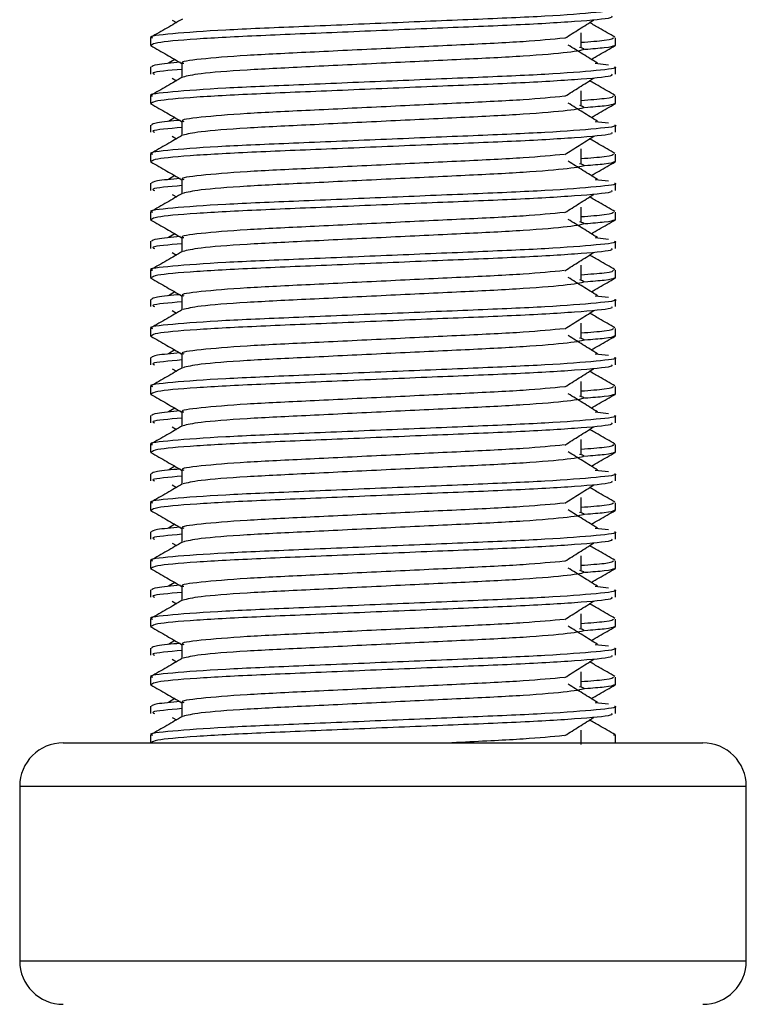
# Model space of a CAD drawing. Header units: millimetres. Extents: x 0 to 420, y 0 to 297.
# Tile 28 of 48: x 180.45 to 182.39, y 189.98 to 192.61. Entities that reach past the tile are written whole.
import ezdxf

# ---------------------------------------------------------------- set-up
doc = ezdxf.new("R2010")
doc.units = ezdxf.units.MM

msp = doc.modelspace()

# ---------------------------------------------------------------- linework, layer by layer
at = {"color": 7, "linetype": 'Continuous', "lineweight": 25}
for p, q in [((180.85397, 192.61084), (180.86499, 192.60389)), ((181.94799, 192.53801), (181.94799, 192.5769)), ((180.7958, 192.56308), (180.7958, 192.5437)), ((182.04004, 192.5437), (182.04004, 192.56308)), ((180.79618, 192.54287), (180.79932, 192.54217)), ((182.03734, 192.5437), (182.03967, 192.54287)), ((180.86053, 192.50548), (180.84374, 192.49508)), ((180.87999, 192.49503), (180.87999, 192.45704)), ((181.98584, 192.49512), (182.02092, 192.49134)), ((180.7958, 192.48537), (180.7958, 192.46593)), ((182.04004, 192.46593), (182.04004, 192.48537)), ((180.85397, 192.45531), (180.86499, 192.44836)), ((181.94799, 192.38248), (181.94799, 192.42137)), ((180.7958, 192.40755), (180.7958, 192.38817)), ((182.03734, 192.38817), (182.03967, 192.38734)), ((182.04004, 192.38817), (182.04004, 192.40755)), ((180.79618, 192.38734), (180.79932, 192.38664)), ((180.86053, 192.34995), (180.84374, 192.33955)), ((180.87999, 192.3395), (180.87999, 192.30151)), ((181.98584, 192.33959), (182.02092, 192.33581)), ((180.7958, 192.32984), (180.7958, 192.3104)), ((182.04004, 192.3104), (182.04004, 192.32984)), ((180.85397, 192.29978), (180.86499, 192.29283)), ((181.94799, 192.22695), (181.94799, 192.26584)), ((180.7958, 192.25202), (180.7958, 192.23264)), ((180.79618, 192.23181), (180.79932, 192.23111)), ((182.03734, 192.23264), (182.03967, 192.23181)), ((182.04004, 192.23264), (182.04004, 192.25202)), ((180.86053, 192.19442), (180.84374, 192.18402)), ((180.87999, 192.18397), (180.87999, 192.14598)), ((181.98584, 192.18406), (182.02092, 192.18028)), ((180.7958, 192.17431), (180.7958, 192.15487)), ((182.04004, 192.15487), (182.04004, 192.17431)), ((180.85397, 192.14425), (180.86499, 192.1373)), ((181.94799, 192.07142), (181.94799, 192.11031)), ((180.7958, 192.09649), (180.7958, 192.07711)), ((180.79618, 192.07628), (180.79932, 192.07558)), ((182.03734, 192.07711), (182.03967, 192.07628)), ((182.04004, 192.07711), (182.04004, 192.09649)), ((180.7958, 192.01878), (180.7958, 191.99934)), ((180.86053, 192.03889), (180.84374, 192.02849)), ((180.87999, 192.02844), (180.87999, 191.99045)), ((181.98584, 192.02852), (182.02092, 192.02475)), ((182.04004, 191.99934), (182.04004, 192.01878)), ((180.85397, 191.98872), (180.86499, 191.98177)), ((180.7958, 191.94096), (180.7958, 191.92158)), ((181.94799, 191.91589), (181.94799, 191.95478)), ((182.04004, 191.92158), (182.04004, 191.94096)), ((180.79618, 191.92075), (180.79932, 191.92005)), ((182.03734, 191.92158), (182.03967, 191.92075)), ((180.7958, 191.86325), (180.7958, 191.84381)), ((180.86053, 191.88336), (180.84374, 191.87296)), ((180.87999, 191.87291), (180.87999, 191.83492)), ((181.98584, 191.87299), (182.02092, 191.86922)), ((182.04004, 191.84381), (182.04004, 191.86325)), ((180.85397, 191.83319), (180.86499, 191.82624)), ((180.7958, 191.78543), (180.7958, 191.76605)), ((181.94799, 191.76036), (181.94799, 191.79925)), ((182.04004, 191.76605), (182.04004, 191.78543)), ((180.79618, 191.76522), (180.79932, 191.76452)), ((182.03734, 191.76605), (182.03967, 191.76522)), ((180.7958, 191.70772), (180.7958, 191.68828)), ((180.86053, 191.72783), (180.84374, 191.71743)), ((180.87999, 191.71738), (180.87999, 191.67939)), ((181.98584, 191.71746), (182.02092, 191.71369)), ((182.04004, 191.68828), (182.04004, 191.70772)), ((180.85397, 191.67766), (180.86499, 191.67071)), ((180.7958, 191.6299), (180.7958, 191.61052)), ((181.94799, 191.60483), (181.94799, 191.64372)), ((182.04004, 191.61052), (182.04004, 191.6299)), ((180.79618, 191.60969), (180.79932, 191.60899)), ((182.03734, 191.61052), (182.03967, 191.60969)), ((180.86053, 191.5723), (180.84374, 191.5619)), ((180.7958, 191.55219), (180.7958, 191.53275)), ((180.87999, 191.56185), (180.87999, 191.52386)), ((181.98584, 191.56193), (182.02092, 191.55816)), ((182.04004, 191.53275), (182.04004, 191.55219)), ((180.85397, 191.52213), (180.86499, 191.51518)), ((180.7958, 191.47437), (180.7958, 191.45499)), ((181.94799, 191.4493), (181.94799, 191.48818)), ((182.04004, 191.45499), (182.04004, 191.47437)), ((180.79618, 191.45416), (180.79932, 191.45346)), ((182.03734, 191.45499), (182.03967, 191.45416)), ((180.86053, 191.41677), (180.84374, 191.40637)), ((180.7958, 191.39666), (180.7958, 191.37722)), ((180.87999, 191.40632), (180.87999, 191.36833)), ((181.98584, 191.4064), (182.02092, 191.40262)), ((182.04004, 191.37722), (182.04004, 191.39666)), ((180.85397, 191.3666), (180.86499, 191.35965)), ((180.7958, 191.31884), (180.7958, 191.29946)), ((181.94799, 191.29377), (181.94799, 191.33265)), ((182.04004, 191.29946), (182.04004, 191.31884)), ((180.79618, 191.29863), (180.79932, 191.29793)), ((182.03734, 191.29946), (182.03967, 191.29863)), ((180.86053, 191.26124), (180.84374, 191.25084)), ((180.7958, 191.24113), (180.7958, 191.22169)), ((180.87999, 191.25079), (180.87999, 191.2128)), ((181.98584, 191.25087), (182.02092, 191.24709)), ((182.04004, 191.22169), (182.04004, 191.24113)), ((180.85397, 191.21107), (180.86499, 191.20412)), ((181.94799, 191.13824), (181.94799, 191.17712)), ((180.7958, 191.1633), (180.7958, 191.14393)), ((182.04004, 191.14393), (182.04004, 191.1633)), ((180.79618, 191.1431), (180.79932, 191.1424)), ((182.03734, 191.14393), (182.03967, 191.1431)), ((180.86053, 191.10571), (180.84374, 191.09531)), ((180.7958, 191.0856), (180.7958, 191.06616)), ((180.87999, 191.09526), (180.87999, 191.05727)), ((181.98584, 191.09534), (182.02092, 191.09156)), ((182.04004, 191.06616), (182.04004, 191.0856)), ((180.85397, 191.05554), (180.86499, 191.04859)), ((181.94799, 190.98271), (181.94799, 191.02159)), ((180.7958, 191.00777), (180.7958, 190.9884)), ((182.04004, 190.9884), (182.04004, 191.00777)), ((180.79618, 190.98757), (180.79932, 190.98687)), ((182.03734, 190.9884), (182.03967, 190.98757)), ((180.86053, 190.95018), (180.84374, 190.93978)), ((180.87999, 190.93973), (180.87999, 190.90174)), ((181.98584, 190.93981), (182.02092, 190.93603)), ((180.7958, 190.93007), (180.7958, 190.91063)), ((182.04004, 190.91063), (182.04004, 190.93007)), ((180.85397, 190.90001), (180.86499, 190.89306)), ((181.94799, 190.82718), (181.94799, 190.86606)), ((180.7958, 190.85224), (180.7958, 190.83286)), ((182.04004, 190.83286), (182.04004, 190.85224)), ((180.79618, 190.83204), (180.79932, 190.83134)), ((182.03734, 190.83286), (182.03967, 190.83204)), ((180.86053, 190.79465), (180.84374, 190.78425)), ((180.87999, 190.7842), (180.87999, 190.74621)), ((181.98584, 190.78428), (182.02092, 190.7805)), ((180.7958, 190.77454), (180.7958, 190.7551)), ((182.04004, 190.7551), (182.04004, 190.77454)), ((180.85397, 190.74448), (180.86499, 190.73753)), ((181.94799, 190.67165), (181.94799, 190.71053)), ((180.56251, 190.67651), (182.27334, 190.67651)), ((180.7958, 190.69671), (180.7958, 190.67651)), ((182.04004, 190.67651), (182.04004, 190.69671)), ((180.44586, 190.55986), (180.44586, 190.09327)), ((182.38999, 190.55986), (180.44586, 190.55986)), ((182.38999, 190.09327), (182.38999, 190.55986)), ((180.44586, 190.09327), (181.38421, 190.09327)), ((181.38421, 190.09327), (182.38999, 190.09327))]:
    msp.add_line(p, q, dxfattribs=at)
for centre, start, end in [((180.56251, 190.55986), 90, 180), ((182.27334, 190.55986), 0, 90), ((180.56251, 190.09327), 180, 270), ((182.27334, 190.09327), 270, 0)]:
    msp.add_arc(centre, 0.11665, start, end, dxfattribs=at)
for points, knots in [([(182.03738, 192.6409), (182.03823, 192.64063), (182.04833, 192.63734), (181.99682, 192.63101), (181.86521, 192.62074), (181.66259, 192.61215), (181.42682, 192.60252), (181.19004, 192.59248), (180.98357, 192.58405), (180.84713, 192.57402), (180.78612, 192.56702), (180.79971, 192.56354), (180.80152, 192.56308)], [0, 0, 0, 0, 0.0110241, 0.1311888, 0.2546953, 0.3734373, 0.495237, 0.6181845, 0.7364377, 0.859358, 0.981202, 1, 1, 1, 1]), ([(180.88158, 192.6135), (180.86752, 192.60536), (180.83939, 192.58907), (180.81126, 192.57279), (180.79719, 192.56465)], [0, 0, 0, 0, 0.499935, 1, 1, 1, 1]), ([(182.02964, 192.62146), (182.03088, 192.61979), (182.03436, 192.61515), (181.94134, 192.60651), (181.77264, 192.59685), (181.54958, 192.58828), (181.3093, 192.57802), (181.08339, 192.56891), (180.90696, 192.55988), (180.80857, 192.55071), (180.80136, 192.54568), (180.79851, 192.5437)], [0, 0, 0, 0, 0.06875415, 0.19159131, 0.31342403, 0.43205259, 0.55548424, 0.67571462, 0.79570609, 0.91917386, 1, 1, 1, 1]), ([(181.90464, 192.56213), (181.9175, 192.57025), (181.94321, 192.58649), (181.96898, 192.60272), (181.98187, 192.61084)], [0, 0, 0, 0, 0.4999896, 1, 1, 1, 1]), ([(182.03866, 192.56465), (182.02459, 192.57279), (182.00199, 192.58587), (181.97939, 192.59895), (181.97085, 192.60389)], [0, 0, 0, 0, 0.622406, 1, 1, 1, 1]), ([(181.90307, 192.56219), (181.87016, 192.55901), (181.80339, 192.55255), (181.62876, 192.5441), (181.42582, 192.53448), (181.22082, 192.52444), (181.04236, 192.51601), (180.92434, 192.50598), (180.8716, 192.49897), (180.8834, 192.49548), (180.885, 192.49501)], [0, 0, 0, 0, 0.1340309, 0.2719374, 0.4133992, 0.5561955, 0.6935339, 0.8362986, 0.9778119, 1, 1, 1, 1]), ([(182.03432, 192.56308), (182.03315, 192.56066), (182.03121, 192.55666), (181.97158, 192.55214), (181.94799, 192.55035)], [0, 0, 0, 0, 0.6042483, 1, 1, 1, 1]), ([(180.79706, 192.54222), (180.81112, 192.53408), (180.83877, 192.51808), (180.86641, 192.50208), (180.87999, 192.49423)], [0, 0, 0, 0, 0.5088672, 1, 1, 1, 1]), ([(181.94374, 192.53809), (181.94947, 192.53644), (181.96568, 192.53178), (181.92084, 192.52409), (181.80409, 192.51382), (181.62961, 192.50523), (181.42573, 192.4956), (181.22029, 192.48555), (181.04451, 192.47714), (180.91758, 192.46717), (180.89426, 192.46095), (180.88288, 192.45792)], [0, 0, 0, 0, 0.0638066, 0.1803218, 0.300081, 0.415215, 0.5333173, 0.6525337, 0.7671935, 0.8863835, 1, 1, 1, 1]), ([(181.99211, 192.49508), (181.979, 192.5032), (181.95278, 192.51943), (181.92663, 192.53567), (181.91355, 192.54379)], [0, 0, 0, 0, 0.5000108, 1, 1, 1, 1]), ([(182.03653, 192.54217), (182.03239, 192.54022), (182.02541, 192.53694), (181.97771, 192.53328), (181.95833, 192.53179)], [0, 0, 0, 0, 0.5937937, 1, 1, 1, 1]), ([(181.97531, 192.50548), (181.9824, 192.50959), (182.00356, 192.52184), (182.02472, 192.53408), (182.03879, 192.54222)], [0, 0, 0, 0, 0.33518732, 1, 1, 1, 1]), ([(180.87565, 192.49788), (180.85171, 192.49566), (180.80436, 192.49127), (180.80041, 192.48733), (180.79846, 192.48537)], [0, 0, 0, 0, 0.5055846, 1, 1, 1, 1]), ([(182.03738, 192.48537), (182.03823, 192.4851), (182.04833, 192.48181), (181.99682, 192.47548), (181.86521, 192.46521), (181.66259, 192.45662), (181.42682, 192.44699), (181.19004, 192.43695), (180.98357, 192.42852), (180.84713, 192.41849), (180.78612, 192.41149), (180.79971, 192.40801), (180.80152, 192.40755)], [0, 0, 0, 0, 0.0110241, 0.1311888, 0.2546953, 0.3734373, 0.495237, 0.6181845, 0.7364377, 0.859358, 0.981202, 1, 1, 1, 1]), ([(180.87999, 192.47884), (180.84469, 192.47567), (180.79428, 192.47114), (180.80346, 192.46713), (180.80621, 192.46593)], [0, 0, 0, 0, 0.7002075, 1, 1, 1, 1]), ([(180.88158, 192.45797), (180.86752, 192.44982), (180.83939, 192.43354), (180.81126, 192.41726), (180.79719, 192.40912)], [0, 0, 0, 0, 0.499935, 1, 1, 1, 1]), ([(182.02964, 192.46593), (182.03088, 192.46426), (182.03436, 192.45962), (181.94134, 192.45098), (181.77264, 192.44132), (181.54958, 192.43275), (181.3093, 192.42249), (181.08339, 192.41338), (180.90696, 192.40435), (180.80857, 192.39518), (180.80136, 192.39015), (180.79851, 192.38817)], [0, 0, 0, 0, 0.0687542, 0.1915913, 0.313424, 0.4320526, 0.5554842, 0.6757146, 0.7957061, 0.9191739, 1, 1, 1, 1]), ([(181.90464, 192.4066), (181.9175, 192.41472), (181.94321, 192.43096), (181.96898, 192.44719), (181.98187, 192.45531)], [0, 0, 0, 0, 0.4999896, 1, 1, 1, 1]), ([(182.03866, 192.40912), (182.02459, 192.41726), (182.00199, 192.43034), (181.97939, 192.44342), (181.97085, 192.44836)], [0, 0, 0, 0, 0.622406, 1, 1, 1, 1]), ([(181.90307, 192.40666), (181.87016, 192.40348), (181.80339, 192.39702), (181.62876, 192.38857), (181.42582, 192.37895), (181.22082, 192.36891), (181.04236, 192.36048), (180.92434, 192.35045), (180.8716, 192.34344), (180.8834, 192.33995), (180.885, 192.33948)], [0, 0, 0, 0, 0.1340309, 0.2719374, 0.4133992, 0.5561955, 0.6935339, 0.8362986, 0.9778119, 1, 1, 1, 1]), ([(181.99211, 192.33955), (181.979, 192.34767), (181.95278, 192.3639), (181.92663, 192.38014), (181.91355, 192.38826)], [0, 0, 0, 0, 0.5000108, 1, 1, 1, 1]), ([(182.03432, 192.40755), (182.03315, 192.40513), (182.03121, 192.40113), (181.97158, 192.39661), (181.94799, 192.39482)], [0, 0, 0, 0, 0.6042483, 1, 1, 1, 1]), ([(180.79706, 192.38669), (180.81112, 192.37855), (180.83877, 192.36255), (180.86641, 192.34655), (180.87999, 192.3387)], [0, 0, 0, 0, 0.5088672, 1, 1, 1, 1]), ([(181.94374, 192.38256), (181.94947, 192.38091), (181.96568, 192.37625), (181.92084, 192.36856), (181.80409, 192.35829), (181.62961, 192.3497), (181.42573, 192.34007), (181.22029, 192.33002), (181.04451, 192.32161), (180.91758, 192.31164), (180.89426, 192.30542), (180.88288, 192.30239)], [0, 0, 0, 0, 0.0638066, 0.1803218, 0.300081, 0.415215, 0.5333173, 0.6525337, 0.7671935, 0.8863835, 1, 1, 1, 1]), ([(182.03653, 192.38664), (182.03239, 192.38469), (182.02541, 192.38141), (181.97771, 192.37775), (181.95833, 192.37626)], [0, 0, 0, 0, 0.5937937, 1, 1, 1, 1]), ([(181.97531, 192.34995), (181.9824, 192.35406), (182.00356, 192.36631), (182.02472, 192.37855), (182.03879, 192.38669)], [0, 0, 0, 0, 0.33518732, 1, 1, 1, 1]), ([(180.87565, 192.34235), (180.85171, 192.34013), (180.80436, 192.33574), (180.80041, 192.33179), (180.79846, 192.32984)], [0, 0, 0, 0, 0.5055846, 1, 1, 1, 1]), ([(182.03738, 192.32984), (182.03823, 192.32957), (182.04833, 192.32628), (181.99682, 192.31995), (181.86521, 192.30968), (181.66259, 192.30109), (181.42682, 192.29146), (181.19004, 192.28142), (180.98357, 192.27299), (180.84713, 192.26296), (180.78612, 192.25596), (180.79971, 192.25248), (180.80152, 192.25202)], [0, 0, 0, 0, 0.0110241, 0.1311888, 0.2546953, 0.3734373, 0.495237, 0.6181845, 0.7364377, 0.859358, 0.981202, 1, 1, 1, 1]), ([(182.02964, 192.3104), (182.03088, 192.30873), (182.03436, 192.30409), (181.94134, 192.29545), (181.77264, 192.28579), (181.54958, 192.27722), (181.3093, 192.26696), (181.08339, 192.25785), (180.90696, 192.24882), (180.80857, 192.23964), (180.80136, 192.23462), (180.79851, 192.23264)], [0, 0, 0, 0, 0.0687542, 0.1915913, 0.313424, 0.4320526, 0.5554842, 0.6757146, 0.7957061, 0.9191739, 1, 1, 1, 1]), ([(180.87999, 192.32331), (180.84469, 192.32014), (180.79428, 192.31561), (180.80346, 192.3116), (180.80621, 192.3104)], [0, 0, 0, 0, 0.7002075, 1, 1, 1, 1]), ([(180.88158, 192.30244), (180.86752, 192.29429), (180.83939, 192.27801), (180.81126, 192.26173), (180.79719, 192.25359)], [0, 0, 0, 0, 0.499935, 1, 1, 1, 1]), ([(181.90464, 192.25107), (181.9175, 192.25919), (181.94321, 192.27543), (181.96898, 192.29166), (181.98187, 192.29978)], [0, 0, 0, 0, 0.4999896, 1, 1, 1, 1]), ([(182.03866, 192.25359), (182.02459, 192.26173), (182.00199, 192.27481), (181.97939, 192.28789), (181.97085, 192.29283)], [0, 0, 0, 0, 0.622406, 1, 1, 1, 1]), ([(180.79706, 192.23116), (180.81112, 192.22302), (180.83877, 192.20702), (180.86641, 192.19102), (180.87999, 192.18317)], [0, 0, 0, 0, 0.5088672, 1, 1, 1, 1]), ([(181.90307, 192.25113), (181.87016, 192.24795), (181.80339, 192.24149), (181.62876, 192.23304), (181.42582, 192.22342), (181.22082, 192.21338), (181.04236, 192.20495), (180.92434, 192.19492), (180.8716, 192.18791), (180.8834, 192.18442), (180.885, 192.18395)], [0, 0, 0, 0, 0.1340309, 0.2719374, 0.4133992, 0.5561955, 0.6935339, 0.8362986, 0.9778119, 1, 1, 1, 1]), ([(181.99211, 192.18402), (181.979, 192.19214), (181.95278, 192.20837), (181.92663, 192.22461), (181.91355, 192.23273)], [0, 0, 0, 0, 0.5000108, 1, 1, 1, 1]), ([(182.03432, 192.25202), (182.03315, 192.2496), (182.03121, 192.2456), (181.97158, 192.24108), (181.94799, 192.23929)], [0, 0, 0, 0, 0.6042483, 1, 1, 1, 1]), ([(182.03653, 192.23111), (182.03239, 192.22916), (182.02541, 192.22588), (181.97771, 192.22222), (181.95833, 192.22073)], [0, 0, 0, 0, 0.5937937, 1, 1, 1, 1]), ([(181.97531, 192.19442), (181.9824, 192.19853), (182.00356, 192.21078), (182.02472, 192.22302), (182.03879, 192.23116)], [0, 0, 0, 0, 0.3351873, 1, 1, 1, 1]), ([(181.94374, 192.22703), (181.94947, 192.22538), (181.96568, 192.22072), (181.92084, 192.21302), (181.80409, 192.20276), (181.62961, 192.19417), (181.42573, 192.18454), (181.22029, 192.17449), (181.04451, 192.16608), (180.91758, 192.15611), (180.89426, 192.14989), (180.88288, 192.14686)], [0, 0, 0, 0, 0.0638066, 0.1803218, 0.300081, 0.415215, 0.5333173, 0.6525337, 0.7671935, 0.8863835, 1, 1, 1, 1]), ([(180.87565, 192.18682), (180.85171, 192.1846), (180.80436, 192.18021), (180.80041, 192.17626), (180.79846, 192.17431)], [0, 0, 0, 0, 0.5055846, 1, 1, 1, 1]), ([(182.03738, 192.17431), (182.03823, 192.17404), (182.04833, 192.17075), (181.99682, 192.16442), (181.86521, 192.15415), (181.66259, 192.14556), (181.42682, 192.13593), (181.19004, 192.12589), (180.98357, 192.11746), (180.84713, 192.10743), (180.78612, 192.10043), (180.79971, 192.09695), (180.80152, 192.09649)], [0, 0, 0, 0, 0.0110241, 0.1311888, 0.2546953, 0.3734373, 0.495237, 0.6181845, 0.7364377, 0.859358, 0.981202, 1, 1, 1, 1]), ([(182.02964, 192.15487), (182.03088, 192.1532), (182.03436, 192.14856), (181.94134, 192.13992), (181.77264, 192.13026), (181.54958, 192.12169), (181.3093, 192.11143), (181.08339, 192.10232), (180.90696, 192.09329), (180.80857, 192.08411), (180.80136, 192.07909), (180.79851, 192.07711)], [0, 0, 0, 0, 0.0687542, 0.1915913, 0.313424, 0.4320526, 0.5554842, 0.6757146, 0.7957061, 0.9191739, 1, 1, 1, 1]), ([(180.87999, 192.16778), (180.84469, 192.16461), (180.79428, 192.16008), (180.80346, 192.15607), (180.80621, 192.15487)], [0, 0, 0, 0, 0.7002075, 1, 1, 1, 1]), ([(180.88158, 192.14691), (180.86752, 192.13876), (180.83939, 192.12248), (180.81126, 192.1062), (180.79719, 192.09806)], [0, 0, 0, 0, 0.499935, 1, 1, 1, 1]), ([(181.90464, 192.09554), (181.9175, 192.10366), (181.94321, 192.11989), (181.96898, 192.13613), (181.98187, 192.14425)], [0, 0, 0, 0, 0.4999896, 1, 1, 1, 1]), ([(182.03866, 192.09806), (182.02459, 192.1062), (182.00199, 192.11928), (181.97939, 192.13236), (181.97085, 192.1373)], [0, 0, 0, 0, 0.622406, 1, 1, 1, 1]), ([(180.79706, 192.07563), (180.81112, 192.06749), (180.83877, 192.05149), (180.86641, 192.03549), (180.87999, 192.02763)], [0, 0, 0, 0, 0.5088672, 1, 1, 1, 1]), ([(181.90307, 192.0956), (181.87016, 192.09242), (181.80339, 192.08596), (181.62876, 192.07751), (181.42582, 192.06789), (181.22082, 192.05785), (181.04236, 192.04942), (180.92434, 192.03939), (180.8716, 192.03238), (180.8834, 192.02889), (180.885, 192.02842)], [0, 0, 0, 0, 0.1340309, 0.2719374, 0.4133992, 0.5561955, 0.6935339, 0.8362986, 0.9778119, 1, 1, 1, 1]), ([(181.94374, 192.0715), (181.94947, 192.06985), (181.96568, 192.06519), (181.92084, 192.05749), (181.80409, 192.04723), (181.62961, 192.03864), (181.42573, 192.02901), (181.22029, 192.01896), (181.04451, 192.01055), (180.91758, 192.00058), (180.89426, 191.99436), (180.88288, 191.99133)], [0, 0, 0, 0, 0.0638066, 0.1803218, 0.300081, 0.415215, 0.5333173, 0.6525337, 0.7671935, 0.8863835, 1, 1, 1, 1]), ([(181.99211, 192.02849), (181.979, 192.03661), (181.95278, 192.05284), (181.92663, 192.06908), (181.91355, 192.0772)], [0, 0, 0, 0, 0.5000108, 1, 1, 1, 1]), ([(182.03432, 192.09649), (182.03315, 192.09407), (182.03121, 192.09007), (181.97158, 192.08555), (181.94799, 192.08375)], [0, 0, 0, 0, 0.6042483, 1, 1, 1, 1]), ([(182.03653, 192.07558), (182.03239, 192.07363), (182.02541, 192.07035), (181.97771, 192.06669), (181.95833, 192.0652)], [0, 0, 0, 0, 0.5937937, 1, 1, 1, 1]), ([(181.97531, 192.03889), (181.9824, 192.043), (182.00356, 192.05525), (182.02472, 192.06749), (182.03879, 192.07563)], [0, 0, 0, 0, 0.3351873, 1, 1, 1, 1]), ([(182.03738, 192.01878), (182.03823, 192.01851), (182.04833, 192.01522), (181.99682, 192.00889), (181.86521, 191.99862), (181.66259, 191.99003), (181.42682, 191.9804), (181.19004, 191.97036), (180.98357, 191.96193), (180.84713, 191.9519), (180.78612, 191.9449), (180.79971, 191.94142), (180.80152, 191.94096)], [0, 0, 0, 0, 0.0110241, 0.1311888, 0.2546953, 0.3734373, 0.495237, 0.6181845, 0.7364377, 0.859358, 0.981202, 1, 1, 1, 1]), ([(180.87565, 192.03129), (180.85171, 192.02907), (180.80436, 192.02468), (180.80041, 192.02073), (180.79846, 192.01878)], [0, 0, 0, 0, 0.5055846, 1, 1, 1, 1]), ([(182.02964, 191.99934), (182.03088, 191.99767), (182.03436, 191.99303), (181.94134, 191.98439), (181.77264, 191.97473), (181.54958, 191.96616), (181.3093, 191.9559), (181.08339, 191.94679), (180.90696, 191.93776), (180.80857, 191.92858), (180.80136, 191.92356), (180.79851, 191.92158)], [0, 0, 0, 0, 0.0687542, 0.1915913, 0.313424, 0.4320526, 0.5554842, 0.6757146, 0.7957061, 0.9191739, 1, 1, 1, 1]), ([(180.87999, 192.01225), (180.84469, 192.00908), (180.79428, 192.00455), (180.80346, 192.00054), (180.80621, 191.99934)], [0, 0, 0, 0, 0.7002075, 1, 1, 1, 1]), ([(180.88158, 191.99138), (180.86752, 191.98323), (180.83939, 191.96695), (180.81126, 191.95067), (180.79719, 191.94253)], [0, 0, 0, 0, 0.499935, 1, 1, 1, 1]), ([(181.90464, 191.94001), (181.9175, 191.94813), (181.94321, 191.96436), (181.96898, 191.9806), (181.98187, 191.98872)], [0, 0, 0, 0, 0.4999896, 1, 1, 1, 1]), ([(182.03866, 191.94253), (182.02459, 191.95067), (182.00199, 191.96375), (181.97939, 191.97683), (181.97085, 191.98177)], [0, 0, 0, 0, 0.622406, 1, 1, 1, 1]), ([(181.90307, 191.94007), (181.87016, 191.93689), (181.80339, 191.93043), (181.62876, 191.92198), (181.42582, 191.91236), (181.22082, 191.90232), (181.04236, 191.89389), (180.92434, 191.88386), (180.8716, 191.87685), (180.8834, 191.87336), (180.885, 191.87289)], [0, 0, 0, 0, 0.13403092, 0.27193744, 0.41339923, 0.55619553, 0.69353391, 0.83629864, 0.97781189, 1, 1, 1, 1]), ([(182.03432, 191.94096), (182.03315, 191.93854), (182.03121, 191.93454), (181.97158, 191.93001), (181.94799, 191.92822)], [0, 0, 0, 0, 0.6042483, 1, 1, 1, 1]), ([(180.79706, 191.9201), (180.81112, 191.91196), (180.83877, 191.89596), (180.86641, 191.87996), (180.87999, 191.8721)], [0, 0, 0, 0, 0.5088672, 1, 1, 1, 1]), ([(181.94374, 191.91597), (181.94947, 191.91432), (181.96568, 191.90966), (181.92084, 191.90196), (181.80409, 191.8917), (181.62961, 191.88311), (181.42573, 191.87348), (181.22029, 191.86343), (181.04451, 191.85502), (180.91758, 191.84505), (180.89426, 191.83883), (180.88288, 191.8358)], [0, 0, 0, 0, 0.0638066, 0.1803218, 0.300081, 0.415215, 0.5333173, 0.6525337, 0.7671935, 0.8863835, 1, 1, 1, 1]), ([(181.99211, 191.87296), (181.979, 191.88108), (181.95278, 191.89731), (181.92663, 191.91355), (181.91355, 191.92167)], [0, 0, 0, 0, 0.5000108, 1, 1, 1, 1]), ([(182.03653, 191.92005), (182.03239, 191.9181), (182.02541, 191.91482), (181.97771, 191.91116), (181.95833, 191.90967)], [0, 0, 0, 0, 0.5937937, 1, 1, 1, 1]), ([(181.97531, 191.88336), (181.9824, 191.88747), (182.00356, 191.89972), (182.02472, 191.91196), (182.03879, 191.9201)], [0, 0, 0, 0, 0.3351873, 1, 1, 1, 1]), ([(182.03738, 191.86325), (182.03823, 191.86298), (182.04833, 191.85969), (181.99682, 191.85336), (181.86521, 191.84309), (181.66259, 191.8345), (181.42682, 191.82487), (181.19004, 191.81483), (180.98357, 191.8064), (180.84713, 191.79637), (180.78612, 191.78937), (180.79971, 191.78589), (180.80152, 191.78543)], [0, 0, 0, 0, 0.0110241, 0.1311888, 0.2546953, 0.3734373, 0.495237, 0.6181845, 0.7364377, 0.859358, 0.981202, 1, 1, 1, 1]), ([(180.87565, 191.87576), (180.85171, 191.87354), (180.80436, 191.86915), (180.80041, 191.8652), (180.79846, 191.86325)], [0, 0, 0, 0, 0.5055846, 1, 1, 1, 1]), ([(180.88158, 191.83585), (180.86752, 191.8277), (180.83939, 191.81142), (180.81126, 191.79514), (180.79719, 191.787)], [0, 0, 0, 0, 0.499935, 1, 1, 1, 1]), ([(182.02964, 191.84381), (182.03088, 191.84214), (182.03436, 191.8375), (181.94134, 191.82886), (181.77264, 191.81919), (181.54958, 191.81063), (181.3093, 191.80037), (181.08339, 191.79126), (180.90696, 191.78223), (180.80857, 191.77305), (180.80136, 191.76803), (180.79851, 191.76605)], [0, 0, 0, 0, 0.06875415, 0.19159131, 0.31342403, 0.43205259, 0.55548424, 0.67571462, 0.79570609, 0.91917386, 1, 1, 1, 1]), ([(180.87999, 191.85672), (180.84469, 191.85355), (180.79428, 191.84902), (180.80346, 191.84501), (180.80621, 191.84381)], [0, 0, 0, 0, 0.7002075, 1, 1, 1, 1]), ([(181.90464, 191.78448), (181.9175, 191.7926), (181.94321, 191.80883), (181.96898, 191.82507), (181.98187, 191.83319)], [0, 0, 0, 0, 0.49998964, 1, 1, 1, 1]), ([(182.03866, 191.787), (182.02459, 191.79514), (182.00199, 191.80822), (181.97939, 191.8213), (181.97085, 191.82624)], [0, 0, 0, 0, 0.622406, 1, 1, 1, 1]), ([(181.90307, 191.78454), (181.87016, 191.78136), (181.80339, 191.7749), (181.62876, 191.76645), (181.42582, 191.75683), (181.22082, 191.74679), (181.04236, 191.73836), (180.92434, 191.72833), (180.8716, 191.72132), (180.8834, 191.71783), (180.885, 191.71736)], [0, 0, 0, 0, 0.13403092, 0.27193744, 0.41339923, 0.55619553, 0.69353391, 0.83629864, 0.97781189, 1, 1, 1, 1]), ([(182.03432, 191.78543), (182.03315, 191.78301), (182.03121, 191.77901), (181.97158, 191.77448), (181.94799, 191.77269)], [0, 0, 0, 0, 0.6042483, 1, 1, 1, 1]), ([(180.79706, 191.76457), (180.81112, 191.75643), (180.83877, 191.74043), (180.86641, 191.72443), (180.87999, 191.71657)], [0, 0, 0, 0, 0.5088672, 1, 1, 1, 1]), ([(181.94374, 191.76044), (181.94947, 191.75879), (181.96568, 191.75413), (181.92084, 191.74643), (181.80409, 191.73616), (181.62961, 191.72758), (181.42573, 191.71795), (181.22029, 191.7079), (181.04451, 191.69949), (180.91758, 191.68952), (180.89426, 191.6833), (180.88288, 191.68027)], [0, 0, 0, 0, 0.0638066, 0.1803218, 0.300081, 0.415215, 0.5333173, 0.6525337, 0.7671935, 0.8863835, 1, 1, 1, 1]), ([(181.99211, 191.71743), (181.979, 191.72555), (181.95278, 191.74178), (181.92663, 191.75802), (181.91355, 191.76614)], [0, 0, 0, 0, 0.5000108, 1, 1, 1, 1]), ([(182.03653, 191.76452), (182.03239, 191.76257), (182.02541, 191.75929), (181.97771, 191.75563), (181.95833, 191.75414)], [0, 0, 0, 0, 0.5937937, 1, 1, 1, 1]), ([(181.97531, 191.72783), (181.9824, 191.73194), (182.00356, 191.74418), (182.02472, 191.75643), (182.03879, 191.76457)], [0, 0, 0, 0, 0.3351873, 1, 1, 1, 1]), ([(182.03738, 191.70772), (182.03823, 191.70745), (182.04833, 191.70416), (181.99682, 191.69783), (181.86521, 191.68756), (181.66259, 191.67897), (181.42682, 191.66934), (181.19004, 191.6593), (180.98357, 191.65087), (180.84713, 191.64084), (180.78612, 191.63384), (180.79971, 191.63036), (180.80152, 191.6299)], [0, 0, 0, 0, 0.0110241, 0.1311888, 0.2546953, 0.3734373, 0.495237, 0.6181845, 0.7364377, 0.859358, 0.981202, 1, 1, 1, 1]), ([(180.87565, 191.72023), (180.85171, 191.71801), (180.80436, 191.71362), (180.80041, 191.70967), (180.79846, 191.70772)], [0, 0, 0, 0, 0.5055846, 1, 1, 1, 1]), ([(180.88158, 191.68032), (180.86752, 191.67217), (180.83939, 191.65589), (180.81126, 191.63961), (180.79719, 191.63147)], [0, 0, 0, 0, 0.499935, 1, 1, 1, 1]), ([(182.02964, 191.68828), (182.03088, 191.68661), (182.03436, 191.68197), (181.94134, 191.67333), (181.77264, 191.66366), (181.54958, 191.6551), (181.3093, 191.64484), (181.08339, 191.63573), (180.90696, 191.6267), (180.80857, 191.61752), (180.80136, 191.6125), (180.79851, 191.61052)], [0, 0, 0, 0, 0.0687542, 0.1915913, 0.313424, 0.4320526, 0.5554842, 0.6757146, 0.7957061, 0.9191739, 1, 1, 1, 1]), ([(180.87999, 191.70119), (180.84469, 191.69802), (180.79428, 191.69349), (180.80346, 191.68948), (180.80621, 191.68828)], [0, 0, 0, 0, 0.7002075, 1, 1, 1, 1]), ([(181.90464, 191.62895), (181.9175, 191.63707), (181.94321, 191.6533), (181.96898, 191.66954), (181.98187, 191.67766)], [0, 0, 0, 0, 0.4999896, 1, 1, 1, 1]), ([(182.03866, 191.63147), (182.02459, 191.63961), (182.00199, 191.65269), (181.97939, 191.66577), (181.97085, 191.67071)], [0, 0, 0, 0, 0.622406, 1, 1, 1, 1]), ([(181.90307, 191.62901), (181.87016, 191.62583), (181.80339, 191.61937), (181.62876, 191.61092), (181.42582, 191.6013), (181.22082, 191.59126), (181.04236, 191.58283), (180.92434, 191.5728), (180.8716, 191.56579), (180.8834, 191.5623), (180.885, 191.56183)], [0, 0, 0, 0, 0.13403092, 0.27193744, 0.41339923, 0.55619553, 0.69353391, 0.83629864, 0.97781189, 1, 1, 1, 1]), ([(182.03432, 191.6299), (182.03315, 191.62748), (182.03121, 191.62348), (181.97158, 191.61895), (181.94799, 191.61716)], [0, 0, 0, 0, 0.6042483, 1, 1, 1, 1]), ([(180.79706, 191.60903), (180.81112, 191.6009), (180.83877, 191.5849), (180.86641, 191.5689), (180.87999, 191.56104)], [0, 0, 0, 0, 0.5088672, 1, 1, 1, 1]), ([(181.94374, 191.60491), (181.94947, 191.60326), (181.96568, 191.5986), (181.92084, 191.5909), (181.80409, 191.58063), (181.62961, 191.57205), (181.42573, 191.56242), (181.22029, 191.55237), (181.04451, 191.54396), (180.91758, 191.53399), (180.89426, 191.52777), (180.88288, 191.52474)], [0, 0, 0, 0, 0.0638066, 0.1803218, 0.300081, 0.415215, 0.5333173, 0.6525337, 0.7671935, 0.8863835, 1, 1, 1, 1]), ([(181.99211, 191.5619), (181.979, 191.57002), (181.95278, 191.58625), (181.92663, 191.60249), (181.91355, 191.61061)], [0, 0, 0, 0, 0.5000108, 1, 1, 1, 1]), ([(182.03653, 191.60899), (182.03239, 191.60704), (182.02541, 191.60376), (181.97771, 191.6001), (181.95833, 191.59861)], [0, 0, 0, 0, 0.5937937, 1, 1, 1, 1]), ([(181.97531, 191.5723), (181.9824, 191.57641), (182.00356, 191.58865), (182.02472, 191.6009), (182.03879, 191.60903)], [0, 0, 0, 0, 0.3351873, 1, 1, 1, 1]), ([(182.03738, 191.55219), (182.03823, 191.55192), (182.04833, 191.54863), (181.99682, 191.5423), (181.86521, 191.53203), (181.66259, 191.52344), (181.42682, 191.51381), (181.19004, 191.50377), (180.98357, 191.49534), (180.84713, 191.48531), (180.78612, 191.47831), (180.79971, 191.47483), (180.80152, 191.47437)], [0, 0, 0, 0, 0.01102406, 0.13118876, 0.25469534, 0.37343726, 0.49523701, 0.61818446, 0.73643772, 0.85935802, 0.98120202, 1, 1, 1, 1]), ([(180.87565, 191.5647), (180.85171, 191.56248), (180.80436, 191.55809), (180.80041, 191.55414), (180.79846, 191.55219)], [0, 0, 0, 0, 0.5055846, 1, 1, 1, 1]), ([(180.87999, 191.54566), (180.84469, 191.54249), (180.79428, 191.53796), (180.80346, 191.53395), (180.80621, 191.53275)], [0, 0, 0, 0, 0.7002075, 1, 1, 1, 1]), ([(180.88158, 191.52478), (180.86752, 191.51664), (180.83939, 191.50036), (180.81126, 191.48408), (180.79719, 191.47594)], [0, 0, 0, 0, 0.499935, 1, 1, 1, 1]), ([(182.02964, 191.53275), (182.03088, 191.53108), (182.03436, 191.52644), (181.94134, 191.5178), (181.77264, 191.50813), (181.54958, 191.49957), (181.3093, 191.48931), (181.08339, 191.4802), (180.90696, 191.47117), (180.80857, 191.46199), (180.80136, 191.45697), (180.79851, 191.45499)], [0, 0, 0, 0, 0.0687542, 0.1915913, 0.313424, 0.4320526, 0.5554842, 0.6757146, 0.7957061, 0.9191739, 1, 1, 1, 1]), ([(181.90464, 191.47342), (181.9175, 191.48154), (181.94321, 191.49777), (181.96898, 191.51401), (181.98187, 191.52213)], [0, 0, 0, 0, 0.49998964, 1, 1, 1, 1]), ([(182.03866, 191.47594), (182.02459, 191.48408), (182.00199, 191.49716), (181.97939, 191.51024), (181.97085, 191.51518)], [0, 0, 0, 0, 0.622406, 1, 1, 1, 1]), ([(181.90307, 191.47348), (181.87016, 191.4703), (181.80339, 191.46384), (181.62876, 191.45539), (181.42582, 191.44577), (181.22082, 191.43573), (181.04236, 191.4273), (180.92434, 191.41727), (180.8716, 191.41026), (180.8834, 191.40677), (180.885, 191.4063)], [0, 0, 0, 0, 0.13403092, 0.27193744, 0.41339923, 0.55619553, 0.69353391, 0.83629864, 0.97781189, 1, 1, 1, 1]), ([(182.03432, 191.47437), (182.03315, 191.47195), (182.03121, 191.46795), (181.97158, 191.46342), (181.94799, 191.46163)], [0, 0, 0, 0, 0.6042483, 1, 1, 1, 1]), ([(180.79706, 191.4535), (180.81112, 191.44537), (180.83877, 191.42937), (180.86641, 191.41337), (180.87999, 191.40551)], [0, 0, 0, 0, 0.5088672, 1, 1, 1, 1]), ([(181.94374, 191.44938), (181.94947, 191.44773), (181.96568, 191.44307), (181.92084, 191.43537), (181.80409, 191.4251), (181.62961, 191.41652), (181.42573, 191.40689), (181.22029, 191.39684), (181.04451, 191.38843), (180.91758, 191.37846), (180.89426, 191.37224), (180.88288, 191.36921)], [0, 0, 0, 0, 0.0638066, 0.1803218, 0.300081, 0.415215, 0.5333173, 0.6525337, 0.7671935, 0.8863835, 1, 1, 1, 1]), ([(181.99211, 191.40637), (181.979, 191.41449), (181.95278, 191.43072), (181.92663, 191.44696), (181.91355, 191.45508)], [0, 0, 0, 0, 0.5000108, 1, 1, 1, 1]), ([(182.03653, 191.45346), (182.03239, 191.45151), (182.02541, 191.44823), (181.97771, 191.44457), (181.95833, 191.44308)], [0, 0, 0, 0, 0.5937937, 1, 1, 1, 1]), ([(181.97531, 191.41677), (181.9824, 191.42088), (182.00356, 191.43312), (182.02472, 191.44537), (182.03879, 191.4535)], [0, 0, 0, 0, 0.3351873, 1, 1, 1, 1]), ([(182.03738, 191.39666), (182.03823, 191.39639), (182.04833, 191.3931), (181.99682, 191.38677), (181.86521, 191.3765), (181.66259, 191.36791), (181.42682, 191.35828), (181.19004, 191.34824), (180.98357, 191.33981), (180.84713, 191.32978), (180.78612, 191.32278), (180.79971, 191.3193), (180.80152, 191.31884)], [0, 0, 0, 0, 0.0110241, 0.1311888, 0.2546953, 0.3734373, 0.495237, 0.6181845, 0.7364377, 0.859358, 0.981202, 1, 1, 1, 1]), ([(180.87565, 191.40917), (180.85171, 191.40695), (180.80436, 191.40256), (180.80041, 191.39861), (180.79846, 191.39666)], [0, 0, 0, 0, 0.5055846, 1, 1, 1, 1]), ([(180.87999, 191.39013), (180.84469, 191.38696), (180.79428, 191.38243), (180.80346, 191.37842), (180.80621, 191.37722)], [0, 0, 0, 0, 0.7002075, 1, 1, 1, 1]), ([(180.88158, 191.36925), (180.86752, 191.36111), (180.83939, 191.34483), (180.81126, 191.32855), (180.79719, 191.32041)], [0, 0, 0, 0, 0.499935, 1, 1, 1, 1]), ([(182.02964, 191.37722), (182.03088, 191.37555), (182.03436, 191.37091), (181.94134, 191.36227), (181.77264, 191.3526), (181.54958, 191.34404), (181.3093, 191.33378), (181.08339, 191.32467), (180.90696, 191.31564), (180.80857, 191.30646), (180.80136, 191.30144), (180.79851, 191.29946)], [0, 0, 0, 0, 0.0687542, 0.1915913, 0.313424, 0.4320526, 0.5554842, 0.6757146, 0.7957061, 0.9191739, 1, 1, 1, 1]), ([(181.90464, 191.31789), (181.9175, 191.32601), (181.94321, 191.34224), (181.96898, 191.35848), (181.98187, 191.3666)], [0, 0, 0, 0, 0.4999896, 1, 1, 1, 1]), ([(182.03866, 191.32041), (182.02459, 191.32855), (182.00199, 191.34163), (181.97939, 191.35471), (181.97085, 191.35965)], [0, 0, 0, 0, 0.622406, 1, 1, 1, 1]), ([(181.90307, 191.31795), (181.87016, 191.31477), (181.80339, 191.30831), (181.62876, 191.29985), (181.42582, 191.29024), (181.22082, 191.2802), (181.04236, 191.27177), (180.92434, 191.26174), (180.8716, 191.25473), (180.8834, 191.25124), (180.885, 191.25077)], [0, 0, 0, 0, 0.1340309, 0.2719374, 0.4133992, 0.5561955, 0.6935339, 0.8362986, 0.9778119, 1, 1, 1, 1]), ([(182.03432, 191.31884), (182.03315, 191.31642), (182.03121, 191.31242), (181.97158, 191.30789), (181.94799, 191.3061)], [0, 0, 0, 0, 0.6042483, 1, 1, 1, 1]), ([(180.79706, 191.29797), (180.81112, 191.28984), (180.83877, 191.27384), (180.86641, 191.25784), (180.87999, 191.24998)], [0, 0, 0, 0, 0.5088672, 1, 1, 1, 1]), ([(181.94374, 191.29385), (181.94947, 191.2922), (181.96568, 191.28754), (181.92084, 191.27984), (181.80409, 191.26957), (181.62961, 191.26098), (181.42573, 191.25136), (181.22029, 191.24131), (181.04451, 191.2329), (180.91758, 191.22293), (180.89426, 191.21671), (180.88288, 191.21368)], [0, 0, 0, 0, 0.06380663, 0.18032175, 0.30008096, 0.41521504, 0.53331731, 0.65253371, 0.76719347, 0.88638352, 1, 1, 1, 1]), ([(181.99211, 191.25084), (181.979, 191.25895), (181.95278, 191.27519), (181.92663, 191.29143), (181.91355, 191.29955)], [0, 0, 0, 0, 0.50001084, 1, 1, 1, 1]), ([(182.03653, 191.29793), (182.03239, 191.29598), (182.02541, 191.2927), (181.97771, 191.28904), (181.95833, 191.28755)], [0, 0, 0, 0, 0.5937937, 1, 1, 1, 1]), ([(181.97531, 191.26124), (181.9824, 191.26535), (182.00356, 191.27759), (182.02472, 191.28984), (182.03879, 191.29797)], [0, 0, 0, 0, 0.33518732, 1, 1, 1, 1]), ([(182.03738, 191.24113), (182.03823, 191.24086), (182.04833, 191.23757), (181.99682, 191.23124), (181.86521, 191.22097), (181.66259, 191.21238), (181.42682, 191.20275), (181.19004, 191.19271), (180.98357, 191.18428), (180.84713, 191.17425), (180.78612, 191.16725), (180.79971, 191.16377), (180.80152, 191.1633)], [0, 0, 0, 0, 0.0110241, 0.1311888, 0.2546953, 0.3734373, 0.495237, 0.6181845, 0.7364377, 0.859358, 0.981202, 1, 1, 1, 1]), ([(180.87565, 191.25364), (180.85171, 191.25142), (180.80436, 191.24703), (180.80041, 191.24308), (180.79846, 191.24113)], [0, 0, 0, 0, 0.5055846, 1, 1, 1, 1]), ([(180.87999, 191.2346), (180.84469, 191.23143), (180.79428, 191.2269), (180.80346, 191.22289), (180.80621, 191.22169)], [0, 0, 0, 0, 0.7002075, 1, 1, 1, 1]), ([(180.88158, 191.21372), (180.86752, 191.20558), (180.83939, 191.1893), (180.81126, 191.17302), (180.79719, 191.16488)], [0, 0, 0, 0, 0.49993496, 1, 1, 1, 1]), ([(182.02964, 191.22169), (182.03088, 191.22002), (182.03436, 191.21538), (181.94134, 191.20674), (181.77264, 191.19707), (181.54958, 191.18851), (181.3093, 191.17825), (181.08339, 191.16914), (180.90696, 191.16011), (180.80857, 191.15093), (180.80136, 191.14591), (180.79851, 191.14393)], [0, 0, 0, 0, 0.0687542, 0.1915913, 0.313424, 0.4320526, 0.5554842, 0.6757146, 0.7957061, 0.9191739, 1, 1, 1, 1]), ([(181.90464, 191.16236), (181.9175, 191.17048), (181.94321, 191.18671), (181.96898, 191.20295), (181.98187, 191.21107)], [0, 0, 0, 0, 0.4999896, 1, 1, 1, 1]), ([(182.03866, 191.16488), (182.02459, 191.17302), (182.00199, 191.1861), (181.97939, 191.19918), (181.97085, 191.20412)], [0, 0, 0, 0, 0.622406, 1, 1, 1, 1]), ([(181.90307, 191.16242), (181.87016, 191.15924), (181.80339, 191.15278), (181.62876, 191.14432), (181.42582, 191.13471), (181.22082, 191.12467), (181.04236, 191.11624), (180.92434, 191.10621), (180.8716, 191.0992), (180.8834, 191.09571), (180.885, 191.09524)], [0, 0, 0, 0, 0.1340309, 0.2719374, 0.4133992, 0.5561955, 0.6935339, 0.8362986, 0.9778119, 1, 1, 1, 1]), ([(182.03432, 191.1633), (182.03315, 191.16089), (182.03121, 191.15689), (181.97158, 191.15236), (181.94799, 191.15057)], [0, 0, 0, 0, 0.6042483, 1, 1, 1, 1]), ([(180.79706, 191.14244), (180.81112, 191.13431), (180.83877, 191.11831), (180.86641, 191.10231), (180.87999, 191.09445)], [0, 0, 0, 0, 0.5088672, 1, 1, 1, 1]), ([(181.94374, 191.13832), (181.94947, 191.13667), (181.96568, 191.13201), (181.92084, 191.12431), (181.80409, 191.11404), (181.62961, 191.10545), (181.42573, 191.09583), (181.22029, 191.08578), (181.04451, 191.07737), (180.91758, 191.0674), (180.89426, 191.06118), (180.88288, 191.05815)], [0, 0, 0, 0, 0.0638066, 0.1803218, 0.300081, 0.415215, 0.5333173, 0.6525337, 0.7671935, 0.8863835, 1, 1, 1, 1]), ([(181.99211, 191.09531), (181.979, 191.10342), (181.95278, 191.11966), (181.92663, 191.1359), (181.91355, 191.14402)], [0, 0, 0, 0, 0.5000108, 1, 1, 1, 1]), ([(182.03653, 191.1424), (182.03239, 191.14045), (182.02541, 191.13717), (181.97771, 191.13351), (181.95833, 191.13202)], [0, 0, 0, 0, 0.5937937, 1, 1, 1, 1]), ([(181.97531, 191.10571), (181.9824, 191.10982), (182.00356, 191.12206), (182.02472, 191.13431), (182.03879, 191.14244)], [0, 0, 0, 0, 0.3351873, 1, 1, 1, 1]), ([(180.87565, 191.09811), (180.85171, 191.09589), (180.80436, 191.0915), (180.80041, 191.08755), (180.79846, 191.0856)], [0, 0, 0, 0, 0.5055846, 1, 1, 1, 1]), ([(182.03738, 191.0856), (182.03823, 191.08532), (182.04833, 191.08204), (181.99682, 191.07571), (181.86521, 191.06544), (181.66259, 191.05685), (181.42682, 191.04722), (181.19004, 191.03718), (180.98357, 191.02875), (180.84713, 191.01872), (180.78612, 191.01172), (180.79971, 191.00824), (180.80152, 191.00777)], [0, 0, 0, 0, 0.01102406, 0.13118876, 0.25469534, 0.37343726, 0.49523701, 0.61818446, 0.73643772, 0.85935802, 0.98120202, 1, 1, 1, 1]), ([(180.87999, 191.07907), (180.84469, 191.0759), (180.79428, 191.07137), (180.80346, 191.06736), (180.80621, 191.06616)], [0, 0, 0, 0, 0.7002075, 1, 1, 1, 1]), ([(180.88158, 191.05819), (180.86752, 191.05005), (180.83939, 191.03377), (180.81126, 191.01749), (180.79719, 191.00935)], [0, 0, 0, 0, 0.499935, 1, 1, 1, 1]), ([(182.02964, 191.06616), (182.03088, 191.06449), (182.03436, 191.05985), (181.94134, 191.05121), (181.77264, 191.04154), (181.54958, 191.03297), (181.3093, 191.02272), (181.08339, 191.01361), (180.90696, 191.00458), (180.80857, 190.9954), (180.80136, 190.99038), (180.79851, 190.9884)], [0, 0, 0, 0, 0.0687542, 0.1915913, 0.313424, 0.4320526, 0.5554842, 0.6757146, 0.7957061, 0.9191739, 1, 1, 1, 1]), ([(181.90464, 191.00683), (181.9175, 191.01495), (181.94321, 191.03118), (181.96898, 191.04742), (181.98187, 191.05554)], [0, 0, 0, 0, 0.4999896, 1, 1, 1, 1]), ([(182.03866, 191.00935), (182.02459, 191.01749), (182.00199, 191.03057), (181.97939, 191.04365), (181.97085, 191.04859)], [0, 0, 0, 0, 0.622406, 1, 1, 1, 1]), ([(181.90307, 191.00689), (181.87016, 191.00371), (181.80339, 190.99725), (181.62876, 190.98879), (181.42582, 190.97918), (181.22082, 190.96914), (181.04236, 190.96071), (180.92434, 190.95068), (180.8716, 190.94367), (180.8834, 190.94018), (180.885, 190.93971)], [0, 0, 0, 0, 0.1340309, 0.2719374, 0.4133992, 0.5561955, 0.6935339, 0.8362986, 0.9778119, 1, 1, 1, 1]), ([(182.03432, 191.00777), (182.03315, 191.00536), (182.03121, 191.00136), (181.97158, 190.99683), (181.94799, 190.99504)], [0, 0, 0, 0, 0.6042483, 1, 1, 1, 1]), ([(180.79706, 190.98691), (180.81112, 190.97878), (180.83877, 190.96278), (180.86641, 190.94678), (180.87999, 190.93892)], [0, 0, 0, 0, 0.5088672, 1, 1, 1, 1]), ([(181.94374, 190.98279), (181.94947, 190.98114), (181.96568, 190.97648), (181.92084, 190.96878), (181.80409, 190.95851), (181.62961, 190.94992), (181.42573, 190.9403), (181.22029, 190.93025), (181.04451, 190.92184), (180.91758, 190.91187), (180.89426, 190.90565), (180.88288, 190.90262)], [0, 0, 0, 0, 0.0638066, 0.1803218, 0.300081, 0.415215, 0.5333173, 0.6525337, 0.7671935, 0.8863835, 1, 1, 1, 1]), ([(181.99211, 190.93978), (181.979, 190.94789), (181.95278, 190.96413), (181.92663, 190.98037), (181.91355, 190.98849)], [0, 0, 0, 0, 0.5000108, 1, 1, 1, 1]), ([(182.03653, 190.98687), (182.03239, 190.98492), (182.02541, 190.98164), (181.97771, 190.97798), (181.95833, 190.97649)], [0, 0, 0, 0, 0.5937937, 1, 1, 1, 1]), ([(181.97531, 190.95018), (181.9824, 190.95429), (182.00356, 190.96653), (182.02472, 190.97878), (182.03879, 190.98691)], [0, 0, 0, 0, 0.3351873, 1, 1, 1, 1]), ([(180.87565, 190.94258), (180.85171, 190.94036), (180.80436, 190.93597), (180.80041, 190.93202), (180.79846, 190.93007)], [0, 0, 0, 0, 0.5055846, 1, 1, 1, 1]), ([(182.03738, 190.93007), (182.03823, 190.92979), (182.04833, 190.92651), (181.99682, 190.92018), (181.86521, 190.90991), (181.66259, 190.90132), (181.42682, 190.89169), (181.19004, 190.88165), (180.98357, 190.87322), (180.84713, 190.86319), (180.78612, 190.85619), (180.79971, 190.85271), (180.80152, 190.85224)], [0, 0, 0, 0, 0.01102406, 0.13118876, 0.25469534, 0.37343726, 0.49523701, 0.61818446, 0.73643772, 0.85935802, 0.98120202, 1, 1, 1, 1]), ([(180.87999, 190.92354), (180.84469, 190.92037), (180.79428, 190.91584), (180.80346, 190.91183), (180.80621, 190.91063)], [0, 0, 0, 0, 0.7002075, 1, 1, 1, 1]), ([(180.88158, 190.90266), (180.86752, 190.89452), (180.83939, 190.87824), (180.81126, 190.86196), (180.79719, 190.85382)], [0, 0, 0, 0, 0.499935, 1, 1, 1, 1]), ([(182.02964, 190.91063), (182.03088, 190.90896), (182.03436, 190.90432), (181.94134, 190.89568), (181.77264, 190.88601), (181.54958, 190.87744), (181.3093, 190.86719), (181.08339, 190.85808), (180.90696, 190.84905), (180.80857, 190.83987), (180.80136, 190.83485), (180.79851, 190.83286)], [0, 0, 0, 0, 0.0687542, 0.1915913, 0.313424, 0.4320526, 0.5554842, 0.6757146, 0.7957061, 0.9191739, 1, 1, 1, 1]), ([(181.90464, 190.8513), (181.9175, 190.85942), (181.94321, 190.87565), (181.96898, 190.89189), (181.98187, 190.90001)], [0, 0, 0, 0, 0.4999896, 1, 1, 1, 1]), ([(182.03866, 190.85382), (182.02459, 190.86196), (182.00199, 190.87504), (181.97939, 190.88812), (181.97085, 190.89306)], [0, 0, 0, 0, 0.622406, 1, 1, 1, 1]), ([(181.90307, 190.85136), (181.87016, 190.84818), (181.80339, 190.84172), (181.62876, 190.83326), (181.42582, 190.82365), (181.22082, 190.81361), (181.04236, 190.80518), (180.92434, 190.79515), (180.8716, 190.78814), (180.8834, 190.78465), (180.885, 190.78418)], [0, 0, 0, 0, 0.13403092, 0.27193744, 0.41339923, 0.55619553, 0.69353391, 0.83629864, 0.97781189, 1, 1, 1, 1]), ([(181.99211, 190.78425), (181.979, 190.79236), (181.95278, 190.8086), (181.92663, 190.82484), (181.91355, 190.83296)], [0, 0, 0, 0, 0.5000108, 1, 1, 1, 1]), ([(182.03432, 190.85224), (182.03315, 190.84983), (182.03121, 190.84583), (181.97158, 190.8413), (181.94799, 190.83951)], [0, 0, 0, 0, 0.6042483, 1, 1, 1, 1]), ([(180.79706, 190.83138), (180.81112, 190.82325), (180.83877, 190.80725), (180.86641, 190.79125), (180.87999, 190.78339)], [0, 0, 0, 0, 0.5088672, 1, 1, 1, 1]), ([(181.94374, 190.82726), (181.94947, 190.82561), (181.96568, 190.82095), (181.92084, 190.81325), (181.80409, 190.80298), (181.62961, 190.79439), (181.42573, 190.78477), (181.22029, 190.77472), (181.04451, 190.76631), (180.91758, 190.75634), (180.89426, 190.75012), (180.88288, 190.74709)], [0, 0, 0, 0, 0.0638066, 0.1803218, 0.300081, 0.415215, 0.5333173, 0.6525337, 0.7671935, 0.8863835, 1, 1, 1, 1]), ([(182.03653, 190.83134), (182.03239, 190.82939), (182.02541, 190.82611), (181.97771, 190.82245), (181.95833, 190.82096)], [0, 0, 0, 0, 0.5937937, 1, 1, 1, 1]), ([(181.97531, 190.79465), (181.9824, 190.79876), (182.00356, 190.811), (182.02472, 190.82325), (182.03879, 190.83138)], [0, 0, 0, 0, 0.3351873, 1, 1, 1, 1]), ([(180.87565, 190.78705), (180.85171, 190.78483), (180.80436, 190.78044), (180.80041, 190.77649), (180.79846, 190.77454)], [0, 0, 0, 0, 0.5055846, 1, 1, 1, 1]), ([(182.03738, 190.77454), (182.03823, 190.77426), (182.04833, 190.77098), (181.99682, 190.76465), (181.86521, 190.75438), (181.66259, 190.74579), (181.42682, 190.73616), (181.19004, 190.72612), (180.98357, 190.71769), (180.84713, 190.70766), (180.78612, 190.70066), (180.79971, 190.69718), (180.80152, 190.69671)], [0, 0, 0, 0, 0.0110241, 0.1311888, 0.2546953, 0.3734373, 0.495237, 0.6181845, 0.7364377, 0.859358, 0.981202, 1, 1, 1, 1]), ([(182.02964, 190.7551), (182.03088, 190.75343), (182.03436, 190.74879), (181.94134, 190.74015), (181.77264, 190.73048), (181.54958, 190.72191), (181.3093, 190.71166), (181.08339, 190.70255), (180.90696, 190.69352), (180.80857, 190.68434), (180.80136, 190.67932), (180.79851, 190.67733)], [0, 0, 0, 0, 0.0687542, 0.1915913, 0.313424, 0.4320526, 0.5554842, 0.6757146, 0.7957061, 0.9191739, 1, 1, 1, 1]), ([(180.87999, 190.76801), (180.84469, 190.76484), (180.79428, 190.76031), (180.80346, 190.7563), (180.80621, 190.7551)], [0, 0, 0, 0, 0.7002075, 1, 1, 1, 1]), ([(180.88158, 190.74713), (180.86752, 190.73899), (180.83939, 190.72271), (180.81126, 190.70643), (180.79719, 190.69829)], [0, 0, 0, 0, 0.49993496, 1, 1, 1, 1]), ([(181.90464, 190.69577), (181.9175, 190.70389), (181.94321, 190.72012), (181.96898, 190.73636), (181.98187, 190.74448)], [0, 0, 0, 0, 0.4999896, 1, 1, 1, 1]), ([(182.03866, 190.69829), (182.02459, 190.70643), (182.00199, 190.71951), (181.97939, 190.73259), (181.97085, 190.73753)], [0, 0, 0, 0, 0.622406, 1, 1, 1, 1]), ([(181.90307, 190.69583), (181.86986, 190.69263), (181.80248, 190.68615), (181.68378, 190.6804), (181.61039, 190.67689), (181.60239, 190.67651)], [0, 0, 0, 0, 0.4640521, 0.9415225, 1, 1, 1, 1]), ([(182.03778, 190.6983), (182.0382, 190.69824), (182.0419, 190.69768), (182.03788, 190.69717), (182.03432, 190.69671)], [0, 0, 0, 0, 0.1135965, 1, 1, 1, 1])]:
    msp.add_open_spline(points, degree=3, knots=knots, dxfattribs=at)

doc.saveas('drawing.dxf')
